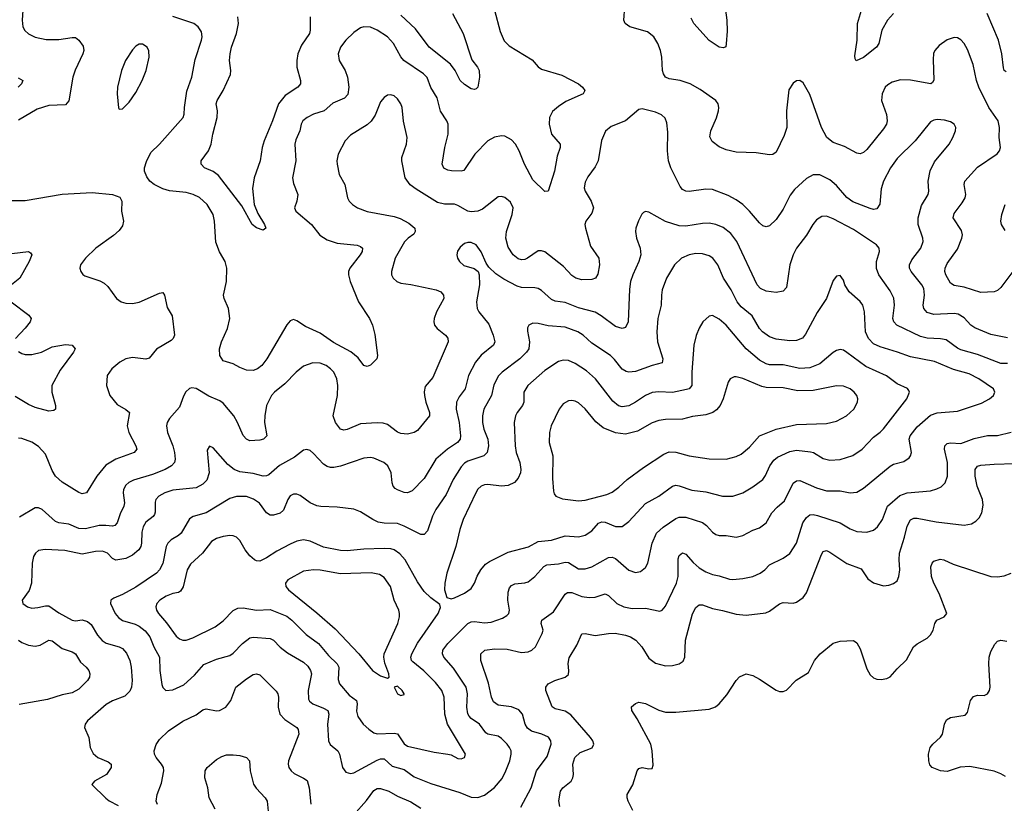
# Model space of a CAD drawing. Header units: inches. Extents: x 501419 to 657765, y 482282 to 547532.
# Tile 12 of 225: x 531637 to 537510, y 503397 to 508073. Entities that reach past the tile are written whole.
import ezdxf

# ---------------------------------------------------------------- set-up
doc = ezdxf.new("R2010")
doc.units = ezdxf.units.IN
doc.header["$MEASUREMENT"] = 0
doc.layers.add('A5530', color=7, linetype='Continuous')

msp = doc.modelspace()

# ---------------------------------------------------------------- linework, layer by layer
at = {"layer": 'A5530', "color": 6}
for points, elevation in [([(537560.2, 506570), (537490, 506474.8), (537470, 506457.2), (537450, 506449.3), (537370, 506445.3), (537270, 506476.9), (537210, 506486.9), (537190, 506500.1), (537160.8, 506550), (537156.1, 506570), (537157.6, 506590), (537170, 506617.6), (537230, 506704.6), (537257.6, 506770), (537260.4, 506790), (537255.5, 506815.5), (537204.2, 506890), (537210, 506915.8), (537259.5, 506980.5), (537275.8, 507010), (537279.7, 507030), (537270, 507090), (537273.7, 507110), (537350, 507192.5), (537467.4, 507272.6), (537480.9, 507290), (537487.2, 507310), (537479.6, 507370), (537481.3, 507430), (537472.9, 507470), (537416.9, 507550), (537358.8, 507670), (537344.3, 507710), (537324.8, 507804.8), (537290, 507894.9), (537270, 507931.4), (537250, 507953.2), (537230, 507964.3), (537210, 507967.1), (537170, 507952.8), (537121.6, 507918.4), (537095.5, 507890), (537088.3, 507871.7), (537084.9, 507835.1), (537088.7, 507711.3), (537081.8, 507698.2), (537070.9, 507690), (536950, 507713), (536890, 507714.5), (536840.3, 507699.7), (536814.9, 507685.1), (536799.6, 507670), (536781.5, 507630), (536778.2, 507590), (536807, 507507), (536811.3, 507470), (536807.3, 507450), (536790, 507420.8), (536690, 507298.3), (536670, 507280.1), (536650, 507273.3), (536630, 507276.8), (536557.2, 507317.2), (536490, 507340.2), (536450.7, 507370.7), (536418.6, 507430), (536350, 507627), (536310, 507696.2), (536290, 507710.8), (536270, 507707.4), (536250, 507693.6), (536225, 507655), (536211.4, 507528.6), (536213.6, 507430), (536197.7, 507382.3), (536150, 507282.1), (536130, 507268.5), (536110, 507266.6), (536030, 507279.2), (535910, 507281.8), (535850, 507295.6), (535810, 507313.6), (535767.1, 507347.1), (535753.2, 507373.2), (535758.6, 507410), (535793.2, 507486.8), (535805.2, 507530), (535807.7, 507550), (535803.7, 507570), (535790, 507589.9), (535696.2, 507656.2), (535637.1, 507690), (535576.8, 507710), (535510, 507720), (535489.2, 507729.2), (535476.5, 507750), (535471.5, 507770), (535467.1, 507850), (535460.2, 507890), (535443.4, 507930), (535418.6, 507970), (535381.4, 508001.4), (535276.2, 508030), (535247.7, 508050), (535240.8, 508070), (535246.5, 508150)], 2100), ([(536850, 508110.6), (536813.7, 508070), (536780.1, 508010), (536761.1, 507930), (536748.5, 507910), (536670, 507848.3), (536627.3, 507827.3), (536619.8, 507839.8), (536617.9, 507857.9), (536632.6, 507950), (536634.9, 508050), (536664.4, 508150)], 2000), ([(531656.4, 508130), (531650.9, 508070), (531656, 508030), (531668.1, 508008.1), (531690, 507988), (531730, 507968.8), (531794.9, 507954.9), (531870, 507954.6), (531950, 507967.4), (531970, 507966.2), (531990, 507950.1), (532015.3, 507915.3), (532019.2, 507890), (532013.5, 507870), (531967.3, 507772.7), (531953.3, 507730), (531930.8, 507589.2), (531910, 507565.8), (531810, 507560.5), (531741.3, 507538.7), (531630, 507474.4)], 2100), ([(534468.2, 508130), (534503.2, 508003.2), (534527.2, 507947.2), (534557, 507917), (534692.8, 507832.8), (534730, 507791.3), (534750, 507777.2), (534870, 507741.7), (534969.6, 507690), (534993.8, 507670), (535008.3, 507650), (534998.5, 507630), (534895.1, 507584.9), (534850, 507555.5), (534815.5, 507524.5), (534796.5, 507490), (534794.6, 507450), (534810, 507390.1), (534861.3, 507330), (534860.4, 507310), (534842.2, 507257.8), (534827, 507170), (534790, 507049.8), (534770, 507048.4), (534697.1, 507117.1), (534647.7, 507210), (534615.7, 507290), (534594, 507330), (534570, 507357), (534530, 507377.6), (534510, 507380.2), (534470, 507373), (534430, 507349.2), (534351.1, 507270), (534286.2, 507173.8), (534270, 507168.2), (534212, 507172), (534190, 507174.9), (534166.5, 507186.5), (534157.4, 507210), (534173.6, 507310), (534192.9, 507390), (534191.7, 507450), (534184, 507470), (534146.6, 507526.6), (534126.7, 507606.7), (534088.6, 507668.6), (534067.2, 507727.2), (534045.4, 507750), (533927.7, 507830), (533910.8, 507850.8), (533866.7, 507930), (533830, 507970.6), (533770, 508009.9), (533730, 508028.5), (533690, 508031.1), (533670, 508024.9), (533630, 507997.3), (533582.6, 507950), (533550.9, 507909.1), (533536.6, 507870), (533542.5, 507830), (533577.8, 507770), (533592.3, 507730), (533600.3, 507670), (533593.6, 507626.4), (533574.6, 507605.4), (533505.1, 507574.9), (533452.2, 507530), (533388.4, 507510), (533350.7, 507490), (533326.5, 507470), (533315.7, 507450), (533308.7, 507410), (533284.7, 507355.3), (533279, 507330), (533283.7, 507230), (533263.2, 507130), (533270, 507094.6), (533295.8, 507030), (533290.9, 506990), (533277, 506950), (533283.2, 506930), (533378.2, 506850), (533427.6, 506787.6), (533470, 506758.9), (533530, 506739.4), (533650, 506726.9), (533670, 506720.4), (533682, 506710), (533679.5, 506690), (533668.6, 506670), (533606.3, 506590), (533598.8, 506570), (533597.9, 506550), (533608.7, 506510), (533657.5, 506390), (533723.7, 506290), (533740.7, 506250), (533754.6, 506194.6), (533771, 506070), (533768.1, 506050), (533730, 506012.5), (533710, 506004.2), (533690, 506009.4), (533655, 506055), (533612.1, 506092.1), (533507.8, 506147.8), (533430, 506203.4), (533341.7, 506241.7), (533290, 506275.9), (533270, 506283.2), (533250, 506276.7), (533230, 506252.6), (533110.9, 506050), (533080.6, 506010), (533055, 505990), (533030, 505980), (532990, 505981.7), (532950, 505997.1), (532910, 506019.4), (532850, 506037.2), (532831.4, 506070), (532828.8, 506110), (532839.8, 506150), (532876.2, 506230), (532890.2, 506290), (532883.2, 506350), (532855.7, 506410), (532851.6, 506430), (532871.4, 506510), (532871.8, 506590), (532861.7, 506630), (532827.9, 506687.9), (532806, 506746), (532799.4, 506870), (532791.5, 506910), (532754.8, 506970), (532710, 507012.3), (532671.4, 507030), (532630, 507041.9), (532530, 507051.5), (532490, 507063.1), (532438.1, 507090), (532413.7, 507110), (532394.8, 507134.8), (532381.8, 507170), (532382.3, 507190), (532392.6, 507227.4), (532419.2, 507280.8), (532470, 507330.8), (532612, 507490), (532618.9, 507510), (532619.4, 507550), (532633.6, 507646.4), (532663.5, 507730), (532684.4, 507835.6), (532720.4, 507950), (532724.3, 507970), (532720.8, 508000.8), (532701.2, 508030), (532675.1, 508050), (532550, 508092.3)], 2100), ([(533368.6, 508090), (533369.4, 508010), (533364.9, 507990), (533318.3, 507921.7), (533296.9, 507870), (533289.3, 507830), (533290.3, 507790.3), (533311.7, 507710), (533311.8, 507690), (533296.6, 507670), (533219.4, 507620.6), (533179.9, 507570), (533144.9, 507470), (533094.3, 507350), (533083.1, 507310), (533071.7, 507230), (533035.2, 507130), (533025.9, 507065.8), (533034.8, 506970), (533056.6, 506916.6), (533098, 506850), (533104.9, 506830), (533090, 506816.5), (533050, 506831.1), (533023.1, 506850), (532962.3, 506962.3), (532823.7, 507143.7), (532790, 507167.7), (532739, 507190), (532718.5, 507210), (532719.6, 507230), (532763, 507290), (532778.8, 507330), (532789.3, 507390), (532815.5, 507490), (532816.8, 507530), (532809.7, 507570), (532814.2, 507590), (532850, 507650), (532894.4, 507745.6), (532896.6, 507770), (532888.2, 507830), (532891.4, 507870), (532900.2, 507910), (532930.9, 507990), (532943, 508050), (532937.9, 508090)], 2000), ([(534218.3, 508110), (534282.5, 507990), (534333.7, 507833.7), (534367.9, 507790), (534377.5, 507770), (534380.5, 507730), (534369.2, 507670), (534359.4, 507660.6), (534350, 507656.3), (534330, 507661.3), (534290, 507685.6), (534264.3, 507710), (534235.3, 507770), (534207.2, 507807.2), (534079.8, 507910), (533998.1, 508018.1), (533910, 508100.8)], 2000), ([(535844, 508144), (535854.7, 508070), (535856.3, 508003.7), (535850, 507928), (535848.1, 507911.9), (535835.1, 507904.9), (535810, 507909.9), (535750, 507949.4), (535658.6, 508050), (535641.6, 508081.6)], 2000), ([(537521.3, 507761.3), (537510, 507769.9), (537505.5, 507785.5), (537494.8, 507870), (537475.6, 507950), (537408.6, 508110)], 2000), ([(531626.9, 507726.9), (531654.6, 507710), (531647, 507690), (531628.2, 507670)], 2000), ([(537530, 506174.6), (537430, 506193.6), (537334.4, 506234.4), (537310, 506250.7), (537270, 506294.2), (537235.4, 506315.4), (537210, 506320), (537090, 506313.2), (537050, 506326.7), (537030, 506348.8), (537025.3, 506370), (537033.2, 506430), (537029.4, 506470), (537018.3, 506490), (536953.8, 506570), (536945.4, 506590), (536944.7, 506610), (536959.1, 506640.9), (537011.3, 506710), (537026.7, 506750), (537024.7, 506770), (536996.8, 506850), (536996.9, 506890), (537015.2, 506964.8), (537056.7, 507030), (537060, 507050), (537056.7, 507110), (537068, 507172), (537094.5, 507225.5), (537180.1, 507330), (537202.6, 507370), (537218, 507410), (537219.9, 507430), (537211.6, 507450), (537190, 507463.5), (537153, 507473), (537110, 507476.6), (537090, 507473.4), (537070, 507462.8), (536977.8, 507350), (536870, 507244.8), (536831.6, 507190), (536789.3, 507110), (536775.4, 507064.6), (536767.4, 506972.6), (536750, 506944.2), (536730, 506940.7), (536710, 506945.7), (536607.1, 506987.1), (536570, 507012.7), (536510, 507084.4), (536470, 507117.6), (536410, 507146.6), (536370, 507146.4), (536330, 507124.4), (536259.3, 507060.7), (536233.4, 507026.6), (536190, 506943.1), (536150, 506879.8), (536110, 506842.6), (536090, 506836.5), (536070, 506843.5), (536050, 506860.3), (535990.9, 506930.9), (535950, 506969.7), (535910, 506999), (535863.8, 507023.8), (535770, 507059.7), (535730, 507061.7), (535630, 507048.3), (535610, 507049.4), (535590, 507059.2), (535577, 507077), (535520.4, 507190), (535506.9, 507230), (535501.5, 507290), (535502.2, 507402.2), (535496.6, 507456.6), (535486.3, 507486.3), (535466.1, 507506.1), (535430, 507521.9), (535350, 507540.1), (535330, 507536.5), (535250, 507470.2), (535164.5, 507435.5), (535131.5, 507408.5), (535107.9, 507352.1), (535087.8, 507230), (535070, 507194.4), (535025.6, 507134.4), (535010, 507104.2), (535004.5, 507070), (535009.4, 507050), (535044.8, 506990), (535059.6, 506950), (535050, 506918.9), (535013.8, 506870), (535008.6, 506850), (535011, 506830), (535041.7, 506721.7), (535091.1, 506650), (535094.8, 506610), (535084.6, 506555.4), (535071.3, 506530), (535050, 506522.6), (534990, 506520.9), (534955, 506530), (534930, 506546.6), (534880, 506600), (534770, 506687.2), (534750, 506694), (534730, 506692.9), (534665.8, 506650), (534650, 506642.4), (534630, 506640.3), (534610, 506646.7), (534580.7, 506670), (534550, 506715.2), (534536.8, 506770), (534540.8, 506810), (534573.6, 506910), (534579.4, 506950), (534564.3, 506984.3), (534530, 507012.2), (534510, 507018.5), (534490, 507015.8), (534397.2, 506942.8), (534370, 506930.5), (534330, 506925.6), (534310, 506930.3), (534250, 506964.9), (534230, 506971.6), (534170, 506972.4), (534130, 506982.1), (534000.8, 507060.8), (533966.7, 507086.7), (533936.4, 507130), (533916.5, 507230), (533916.6, 507250), (533944.1, 507330), (533948.1, 507370), (533926.9, 507466.9), (533917.9, 507550), (533910, 507571.1), (533890, 507601), (533870, 507618.7), (533850, 507625.5), (533830, 507622.3), (533810, 507609.3), (533790, 507583.4), (533757.2, 507502.8), (533733.2, 507466.8), (533710, 507446.3), (533610, 507384.1), (533577.5, 507350), (533537, 507270), (533528.6, 507230), (533529.6, 507210), (533542.8, 507150), (533575.6, 507090), (533592.1, 507010), (533603, 506990), (533621.5, 506970), (533651.5, 506950), (533710, 506927.9), (533870, 506897.8), (533906.9, 506886.9), (533958.2, 506858.2), (533994.7, 506830), (533996.8, 506810), (533986.9, 506793.1), (533954.5, 506770), (533933, 506747), (533877.4, 506650), (533853.8, 506570), (533855.5, 506550), (533865, 506530), (533886.5, 506510), (533910, 506499.9), (533970, 506492.2), (534121.9, 506461.9), (534148.9, 506448.9), (534164.8, 506430), (534166.5, 506410), (534122.5, 506330), (534108.5, 506290), (534106.7, 506270), (534111.3, 506250), (534126.3, 506230), (534176.9, 506190), (534190, 506173.3), (534191.7, 506150), (534102, 505938), (534056.4, 505883.6), (534050, 505853.3), (534050.7, 505830), (534059.7, 505790), (534081.7, 505730), (534081.4, 505710), (534010, 505621.1), (533990, 505609.4), (533950, 505599.7), (533910, 505603.3), (533890, 505611.7), (533830, 505656.7), (533804.5, 505664.5), (533770, 505667.1), (533670, 505662), (533590, 505628.3), (533570, 505624.6), (533550, 505629.9), (533520.4, 505670), (533507.4, 505710), (533531.6, 505830), (533534, 505890), (533527.7, 505930), (533510, 505969.5), (533490.8, 505990), (533464.2, 506010), (533430, 506023.7), (533384.7, 506024.7), (533330, 506005), (533286.2, 505970), (533218.9, 505901), (533156.2, 505850), (533138.3, 505830), (533110, 505771.6), (533098.3, 505710), (533097.8, 505670), (533110.5, 505589.5), (533091.5, 505570), (533070, 505564.6), (533010, 505560.9), (532990, 505569.3), (532970, 505591.2), (532935.9, 505670), (532913.2, 505710), (532850, 505785.8), (532830, 505799.6), (532765.7, 505825.7), (532690, 505871.4), (532664.3, 505875.7), (532650, 505871.6), (532628.1, 505851.9), (532613.6, 505826.4), (532590, 505761.6), (532530, 505694.1), (532517.2, 505670), (532513.3, 505650), (532518.7, 505610), (532550.6, 505530.6), (532560.8, 505490), (532564.5, 505450), (532559.4, 505430), (532541.4, 505410), (532504.6, 505390), (532430, 505358.8), (532315, 505325), (532288.4, 505311.6), (532270, 505295.4), (532255.6, 505270), (532253.1, 505250), (532261.4, 505190), (532258.1, 505170), (532235.8, 505124.2), (532217.7, 505070), (532204.5, 505055.6), (532190, 505050.2), (532150, 505055.2), (532110, 505053.9), (532030, 505034.1), (531990, 505036), (531930, 505062.5), (531870, 505071.7), (531850, 505079.3), (531770, 505150.2), (531750, 505159.3), (531730, 505160.3), (531636.4, 505103.6)], 2200), ([(531570, 506993.6), (531670, 506993.6), (531890, 507032), (532070, 507042.3), (532190, 507030.4), (532234.6, 507014.6), (532245.9, 506990), (532244.6, 506930), (532257, 506870), (532250, 506842.1), (532230, 506815.2), (532195.6, 506784.4), (532091.7, 506710), (532029.7, 506650), (531999.9, 506610), (531995.3, 506590), (532000.6, 506570), (532013.1, 506553.1), (532025.5, 506545.5), (532115.1, 506515.1), (532141.5, 506501.5), (532161.7, 506481.7), (532214.9, 506410), (532242.1, 506390), (532270, 506380.6), (532310, 506379.7), (532350, 506387.9), (532470, 506440.4), (532490, 506445.1), (532500.8, 506430), (532515.9, 506355.9), (532545.5, 506305.5), (532561.2, 506190), (532552.8, 506170), (532540.7, 506159.3), (532453.4, 506106.6), (532410, 506052.7), (532390, 506047.8), (532310, 506057.7), (532270, 506049.8), (532235.1, 506030), (532185.7, 505990), (532159.5, 505950), (532154.2, 505890), (532174.4, 505830), (532217.8, 505777.8), (532270, 505747.9), (532291.5, 505730), (532277.9, 505650), (532287, 505610), (532329.8, 505530), (532335, 505510), (532320.5, 505490), (532210, 505450.1), (532150, 505414.4), (532097, 505350), (532035.2, 505250), (532010, 505244), (531990, 505251.4), (531890, 505312.5), (531850, 505348.9), (531830, 505383.2), (531790, 505480.6), (531750, 505526.4), (531710, 505551.2), (531650, 505574.6), (531630, 505576.5)], 2100), ([(537530, 506020.6), (537490, 506020.7), (537350, 506074.6), (537250, 506102.1), (537230, 506112.3), (537162.5, 506162.5), (537130, 506168.9), (537050, 506172.7), (537010, 506182.3), (536869.6, 506250), (536850.2, 506270), (536844.5, 506290), (536854.6, 506370), (536851.7, 506411.7), (536830, 506456), (536762.1, 506550), (536747.8, 506587.8), (536748.3, 506630), (536765.6, 506690), (536764.2, 506710), (536747.9, 506730), (536610, 506821.3), (536490, 506884.9), (536450, 506900.7), (536421.5, 506898.5), (536390, 506878.7), (536368.3, 506851.7), (536330, 506786.5), (536270.8, 506710), (536250, 506670), (536231.4, 506610), (536210, 506474.6), (536190, 506453), (536150, 506445.7), (536090, 506454), (536055.7, 506470), (536035.1, 506490), (535915.2, 506750), (535877.9, 506797.9), (535832.4, 506832.4), (535790, 506850.7), (535750, 506858.4), (535710, 506857.6), (535610, 506841.1), (535570, 506842.1), (535488.1, 506868.1), (535390, 506924.5), (535370, 506929.1), (535357.5, 506922.5), (535347.7, 506912.3), (535327.8, 506872.2), (535312.9, 506830), (535310.7, 506810), (535317, 506770), (535337.7, 506710), (535341, 506670), (535330.3, 506630), (535293.5, 506550), (535280.6, 506510), (535275, 506465), (535266.8, 506270), (535250, 506236.5), (535230, 506231.3), (535190, 506241.5), (535106.2, 506306.2), (535070, 506326.9), (534970, 506353.4), (534890, 506384.8), (534830, 506393.1), (534810, 506403.8), (534750, 506456.3), (534730, 506468.6), (534710, 506473.9), (534630, 506474.8), (534603.6, 506483.5), (534524.2, 506524.2), (534476, 506556), (534435.6, 506595.6), (534419.9, 506619.9), (534390, 506688.3), (534359.7, 506730), (534330, 506744.1), (534310, 506744.1), (534290, 506737.7), (534263.4, 506716.6), (534247.9, 506692.1), (534244.1, 506670), (534248, 506650), (534261, 506630), (534287, 506607), (534348.1, 506588.1), (534371.2, 506570), (534378.2, 506550), (534379.7, 506490), (534362.4, 506390), (534364.8, 506350), (534375.2, 506330), (534435.9, 506255.9), (534461.9, 506190), (534470.5, 506150), (534462.6, 506130), (534390, 506072.2), (534355.5, 506030), (534313.3, 505950), (534294.9, 505870), (534257.7, 505822.3), (534241.5, 505790), (534240.7, 505750), (534257.9, 505670), (534266.8, 505590), (534264.4, 505570), (534249, 505550), (534189.1, 505510), (534119.8, 505450), (534050, 505335.8), (533977.8, 505262.2), (533950, 505250.7), (533930, 505252.1), (533890, 505266.7), (533876.4, 505276.4), (533865.4, 505290), (533858.9, 505310), (533852.6, 505370), (533832.1, 505410), (533808.4, 505430), (533750, 505456.8), (533730, 505460.2), (533690, 505455.8), (533550, 505409.3), (533510, 505401), (533490, 505401.8), (533470, 505407.1), (533450, 505419.9), (533390, 505484.5), (533370, 505501.6), (533350, 505508.9), (533330, 505503.7), (533276.7, 505463.3), (533187.5, 505412.5), (533122.3, 505357.7), (533110, 505350.7), (533090, 505349.6), (533030, 505365.8), (532950, 505376), (532915.7, 505390), (532879, 505419), (532790, 505518.1), (532770, 505527.4), (532755.8, 505504.2), (532767.6, 505370), (532753.8, 505326.2), (532730, 505300.9), (532690, 505280), (532550, 505265.6), (532502.7, 505250), (532466.3, 505230), (532449.3, 505210), (532445, 505195), (532445.1, 505134.9), (532440.2, 505119.8), (532432.3, 505107.7), (532390, 505074.5), (532372.4, 505047.6), (532364.9, 505015.2), (532363.5, 504950), (532358.6, 504930), (532347.3, 504910), (532310, 504878.1), (532270, 504858.8), (532210, 504848), (532190, 504857.1), (532159.7, 504890), (532130, 504901.7), (532090, 504899.4), (532010, 504884), (531906.5, 504906.5), (531788.8, 504911.2), (531750, 504904.8), (531730.4, 504889.6), (531719.6, 504870), (531710.8, 504830), (531708.2, 504710), (531692.4, 504667.6), (531652.2, 504610), (531655.7, 504590), (531682.6, 504570), (531710, 504562.5), (531745, 504565), (531790, 504575.9), (531810, 504574.7), (531870, 504532.9), (531950, 504489.7), (531970, 504486.6), (532010, 504491), (532042.2, 504482.2), (532063.3, 504463.3), (532101, 504401), (532127.9, 504367.9), (532152.1, 504352.1), (532230, 504331.8), (532250, 504320.3), (532273.4, 504293.4), (532293.6, 504250), (532302.1, 504210), (532307.6, 504130), (532303.3, 504090), (532293.4, 504066.6), (532263.5, 504036.5), (532190, 504008.2), (532152.9, 503987.1), (532041.1, 503890), (532027, 503870), (532022.7, 503850), (532049, 503790), (532057.8, 503730), (532074.7, 503694.8), (532103.8, 503670), (532164.3, 503644.3), (532181.6, 503630), (532182.8, 503610), (532154.7, 503570), (532082.7, 503530), (532067.9, 503510), (532150, 503427), (532171, 503411), (532223.8, 503383.8)], 2300), ([(537515.9, 506815.9), (537492.8, 506850), (537489.5, 506870), (537495.3, 506910), (537515.1, 506970)], 2000), ([(531590, 506676.9), (531690, 506690.1), (531702.3, 506682.3), (531708.4, 506670), (531693, 506630), (531638.1, 506530), (531587.1, 506490)], 2000), ([(531585, 506390), (531692, 506310), (531704.6, 506290), (531698.5, 506270), (531670, 506233.1), (531611.2, 506170)], 2000), ([(531630, 506092.2), (531650, 506080.2), (531670, 506075.1), (531710, 506075.2), (531767.7, 506090), (531830, 506121.6), (531910, 506134.4), (531950, 506130.1), (531967.1, 506110), (531958.8, 506090), (531879.2, 505980.8), (531828.4, 505890), (531828.8, 505850), (531850.1, 505769.9), (531850.1, 505749.9), (531839.7, 505740.3), (531810, 505737.6), (531730, 505758.3), (531690, 505776.1), (531610, 505825.2)], 2000), ([(534625.3, 503374.7), (534688.1, 503490), (534720.2, 503590), (534783.7, 503676.3), (534806.2, 503750), (534804.8, 503770), (534791, 503791), (534751.4, 503810), (534690, 503827.1), (534665.9, 503845.9), (534652, 503870), (534635.8, 503930), (534614.6, 503954.6), (534570, 503973.4), (534490, 503982.2), (534462.4, 504002.4), (534450.5, 504030), (534434.1, 504114.1), (534387.3, 504250), (534387.1, 504290), (534411.4, 504310), (534470, 504319.7), (534544, 504316), (534630, 504296.6), (534670, 504300.3), (534692.2, 504310), (534713.5, 504330), (534753.2, 504410), (534759.2, 504430), (534747.6, 504470), (534752.2, 504490), (534820.9, 504539.1), (534890, 504644.6), (534904, 504656), (534930, 504654.7), (534990, 504630.9), (535034.4, 504625.6), (535070, 504626.4), (535130, 504646.6), (535150, 504638.1), (535198.1, 504590), (535241, 504570), (535290, 504559.2), (535370, 504561.7), (535456, 504544), (535470, 504548.7), (535490, 504573.8), (535555.3, 504710), (535565.1, 504750), (535564.5, 504855.5), (535570, 504876.1), (535590, 504892.1), (535610, 504883.8), (535653.5, 504833.5), (535690, 504803.2), (535730, 504778.9), (535770, 504762.1), (535810, 504755.2), (535870, 504735.2), (535890, 504733.6), (535950, 504738.7), (536010, 504750.8), (536054.3, 504770), (536081.3, 504790), (536110, 504819.7), (536190, 504859.1), (536230, 504888), (536270, 504950.1), (536309, 505070), (536330, 505103.3), (536350, 505118.3), (536370, 505120.2), (536395.4, 505115.4), (536530, 505070.2), (536590, 505035), (536630, 505018.4), (536690, 505014.4), (536730, 505026.9), (536754, 505046), (536782.9, 505090), (536812.6, 505170), (536886.3, 505233.7), (536930, 505249.3), (537070, 505261.2), (537107.3, 505272.7), (537133.5, 505286.5), (537157.3, 505310), (537170.9, 505350), (537172, 505430), (537152.7, 505510), (537154.7, 505530), (537170, 505544.1), (537190, 505547.7), (537250, 505544.5), (537330, 505574.5), (537410, 505591), (537470, 505592.7), (537550, 505611.4)], 2300), ([(534858.5, 503378.5), (534852.9, 503412.9), (534862.7, 503470), (534877.2, 503490), (534927.3, 503530), (534936.9, 503550), (534940.3, 503570), (534937.2, 503630), (534947.8, 503670), (534979.7, 503700.3), (535050.8, 503729.2), (535061.5, 503750), (535055.7, 503770), (535042.4, 503790), (534924.6, 503924.6), (534890, 503946.6), (534830, 503961.1), (534813.3, 503973.3), (534775.6, 504070), (534774.5, 504090), (534790, 504110.1), (534829.8, 504130), (534890, 504150), (534910, 504166), (534913.1, 504186.9), (534908.2, 504231.8), (534914.1, 504265.9), (534959.8, 504340.2), (534990, 504407.9), (535010, 504411.4), (535070, 504398.5), (535150, 504410.9), (535187.9, 504412.1), (535250, 504400.8), (535280.4, 504390), (535312.8, 504370), (535347.3, 504330), (535390, 504262.6), (535430, 504233.4), (535490, 504218), (535530, 504220.2), (535570.2, 504229.8), (535594.3, 504245.7), (535604.7, 504270), (535608.7, 504370), (535650, 504528.3), (535670, 504566.2), (535690, 504581.4), (535710, 504581.9), (535770, 504560.1), (535830, 504548.4), (535910, 504525.2), (535970, 504520.6), (536087.1, 504532.9), (536110, 504543.6), (536170, 504586.9), (536190, 504594.7), (536250, 504592.3), (536270, 504597.9), (536310, 504625.5), (536330, 504653.1), (536418.8, 504881.2), (536430, 504899.7), (536450, 504905.3), (536470, 504896.6), (536570, 504829.1), (536655.6, 504795.6), (536696.6, 504736.6), (536730, 504712), (536790, 504695), (536821, 504699), (536850, 504708.7), (536870, 504725.3), (536881.7, 504750), (536887.4, 504790), (536881.9, 504850), (536884.6, 504890), (536915.1, 504984.9), (536930, 505051.1), (536950.8, 505089.2), (536970, 505098), (536990, 505098.3), (537104.1, 505075.9), (537270, 505056.1), (537315.2, 505064.8), (537340.1, 505079.9), (537359.7, 505100.3), (537376.1, 505130), (537383.7, 505176.3), (537379.4, 505210), (537348.5, 505290), (537335.3, 505350), (537335.5, 505390), (537350.9, 505409.1), (537370, 505414.8), (537450, 505421.4), (537570, 505425.1)], 2200), ([(535294.7, 503354.7), (535266.4, 503410), (535259.6, 503430), (535261.2, 503450), (535293.5, 503506.5), (535320.7, 503590), (535330, 503604.7), (535349.3, 503610.7), (535390, 503602.3), (535410, 503604.7), (535416.2, 503623.8), (535409.6, 503710), (535400.7, 503750), (535320.5, 503900.5), (535288.3, 503950), (535287.1, 503972.9), (535310, 503992.2), (535330, 504000.5), (535370, 503992.6), (535450, 503953.2), (535490, 503941.8), (535550, 503940.1), (535750, 503958.6), (535786.4, 503973.6), (535810, 503990.8), (535855.3, 504044.7), (535910, 504130.9), (535930, 504151.9), (535970, 504169.3), (536010, 504159.4), (536050, 504138.8), (536150, 504072.3), (536170, 504065), (536190, 504064.3), (536210, 504071.9), (536268.3, 504131.7), (536341.6, 504178.4), (536377.1, 504250), (536412.5, 504290), (536490, 504352.9), (536530, 504363.8), (536610, 504369.2), (536630, 504355.5), (536650, 504318.5), (536690, 504200.2), (536710, 504164.2), (536730, 504146.6), (536750, 504138.2), (536775.9, 504135.9), (536810, 504141.3), (536830, 504152.1), (536870, 504199.4), (536926.6, 504253.4), (536968.5, 504331.5), (536990.4, 504349.6), (537050, 504383.4), (537070, 504402.6), (537085.3, 504430), (537095.8, 504470), (537106.8, 504490), (537151.8, 504510), (537167.7, 504530), (537122.3, 504650), (537090, 504710), (537075.1, 504750), (537072.4, 504807.6), (537080.4, 504830), (537090, 504841.6), (537126.7, 504853.3), (537150, 504849.4), (537204.8, 504824.8), (537430, 504750.4), (537470, 504749.4), (537510, 504754.6), (537550.5, 504769.5)], 2100), ([(531630, 504370.3), (531650, 504357.5), (531690, 504341.1), (531730, 504333.9), (531759.7, 504340.3), (531810, 504370.8), (531830, 504366.2), (531890, 504320.9), (531950, 504301.3), (531970.1, 504290), (531999.4, 504239.4), (532033.2, 504210), (532048.9, 504190), (532055.2, 504170), (532053.2, 504150), (532042.2, 504130), (531990, 504077.7), (531950, 504056.2), (531890, 504043.6), (531802.7, 504017.3), (531633.3, 503986.7)], 2200), ([(537517.7, 503557.7), (537490, 503573.9), (537450, 503589.1), (537303.4, 503616.6), (537246.6, 503613.4), (537170, 503586.6), (537130, 503590.4), (537078.7, 503610), (537066, 503626), (537059.9, 503650), (537058.6, 503690), (537068.5, 503730), (537082.7, 503750), (537128.9, 503791.1), (537142.3, 503810), (537153.7, 503870), (537165.1, 503894.9), (537190, 503910.1), (537276, 503924), (537290, 503938.4), (537309.3, 504010), (537326.4, 504033.6), (537350, 504041.6), (537390, 504040.1), (537410.7, 504050), (537420.9, 504070), (537424.7, 504090), (537417.2, 504230), (537420.2, 504270), (537430, 504303.8), (537452.7, 504347.3), (537470, 504363.7), (537490, 504370.1), (537525.6, 504365.6)], 2000), ([(532458.5, 503390), (532451.8, 503410), (532457.1, 503450), (532482, 503518), (532497.5, 503590), (532494.4, 503610), (532483.7, 503630), (532451.8, 503670), (532441.8, 503690), (532439.7, 503710), (532451.5, 503748.5), (532470, 503778), (532524.6, 503830), (532610, 503886.5), (532690, 503924.2), (532730, 503954.5), (532750, 503960.5), (532810, 503949.6), (532828.6, 503951.4), (532866.6, 503970), (532896.3, 504010), (532926.3, 504090), (532990, 504140.2), (533030, 504165), (533050, 504169.8), (533070, 504163.7), (533167.3, 504067.3), (533177.4, 504050), (533181.4, 504030), (533178.3, 503970), (533189, 503930), (533218, 503898), (533290.2, 503850.2), (533297.9, 503837.9), (533301.9, 503810), (533240.7, 503650), (533238.7, 503630), (533243.2, 503610), (533257.1, 503590), (533274.8, 503574.8), (533330, 503548.1), (533352.4, 503532.4), (533364.5, 503490), (533372.6, 503392.6)], 2300), ([(532802.7, 503362.7), (532766.1, 503430), (532759.9, 503490), (532741, 503550), (532743.2, 503590), (532755.3, 503610), (532810, 503658.3), (532842.6, 503677.4), (532870, 503685.8), (532910, 503687.4), (532950, 503682.2), (532990, 503670.7), (533007.9, 503650), (533011.1, 503590), (533032.2, 503512.2), (533048.1, 503488.1), (533101.3, 503430), (533112.7, 503410), (533125.1, 503290)], 2200), ([(533550, 503238.4), (533705.7, 503414.3), (533750, 503473.5), (533770, 503485.4), (533790, 503485.7), (533838.2, 503470), (533890, 503439.5), (533970, 503405.6), (534030, 503369.1)], 2300)]:
    msp.add_lwpolyline(points, dxfattribs=dict(at, elevation=elevation))
for points, elevation in [([(532370, 507927.2), (532350, 507926.5), (532330, 507914.7), (532310, 507893.3), (532268, 507830), (532243.3, 507770), (532220.1, 507670), (532218.1, 507630), (532226.8, 507546.8), (532230, 507539.1), (532250, 507540.3), (532290, 507580.2), (532330, 507638), (532368, 507710), (532391.4, 507770), (532408.9, 507848.9), (532407.1, 507887.1), (532396.3, 507910)], 2200), ([(535670, 506677), (535630.2, 506670), (535584.2, 506650), (535543.3, 506610), (535494.7, 506530), (535470, 506460.3), (535464.4, 506430), (535463.3, 506370), (535443.8, 506290), (535436.8, 506210), (535442.2, 506150), (535473.4, 506050), (535470, 506025.9), (535410, 506009.8), (535310, 505973.7), (535270, 505969.5), (535253.5, 505973.5), (535230, 505988.3), (535185.8, 506045.8), (535160.1, 506070), (535050, 506142.7), (534998.6, 506190), (534965.7, 506210), (534890, 506237.6), (534790, 506246), (534730, 506261.1), (534697.8, 506262.2), (534674.5, 506250), (534666.4, 506233.6), (534665.1, 506214.9), (534677.4, 506150), (534673.1, 506110), (534660.7, 506090), (534619.7, 506050), (534514, 505970), (534492.2, 505947.8), (534464.8, 505895.2), (534451.4, 505830), (534406.1, 505750), (534397, 505710), (534396.7, 505670), (534404.9, 505630), (534429.7, 505569.7), (534432.5, 505530), (534425.4, 505490), (534404.5, 505470), (534310, 505439.4), (534290, 505426), (534270, 505404.7), (534221.6, 505330), (534179.9, 505240.1), (534118.8, 505150), (534099.7, 505110), (534070, 505023.2), (534050, 505001.6), (534030, 505000.8), (533930, 505051.6), (533890, 505066.6), (533810, 505067.8), (533775.3, 505075.3), (533743.9, 505090), (533670, 505136.4), (533630, 505152.1), (533530, 505164.9), (533432.6, 505167.4), (533410, 505171.7), (533370, 505190.8), (533310, 505233.9), (533290, 505241.2), (533270, 505241.5), (533250, 505231.8), (533235.5, 505210), (533210, 505145.6), (533190, 505128.6), (533150, 505116.8), (533130, 505116.9), (533110, 505129.9), (533067.2, 505187.2), (533031.9, 505211.9), (532990, 505227.2), (532930, 505228.7), (532890, 505215.2), (532750, 505130), (532671.6, 505108.4), (532650, 505093.9), (532600.2, 505010), (532584.3, 504995.7), (532539.8, 504970), (532520.8, 504950), (532511.4, 504928.6), (532490, 504827.9), (532470.9, 504790), (532453.5, 504770), (532330, 504687.5), (532250, 504642.7), (532198, 504622), (532179.6, 504610), (532177.8, 504590), (532207.2, 504530), (532225.3, 504505.3), (532250, 504488.5), (532325.3, 504465.3), (532350, 504453.5), (532385.5, 504425.5), (532413.6, 504390), (532436.9, 504330), (532470.4, 504270), (532472.3, 504190), (532485.6, 504105.6), (532490, 504088.9), (532509.4, 504069.4), (532550, 504073.6), (532615.5, 504104.5), (532678.9, 504161.1), (532734.8, 504225.2), (532810, 504256.5), (532890, 504279.7), (532910, 504293.6), (532965.9, 504350), (533010, 504384.1), (533030, 504388.4), (533130, 504381.3), (533150.6, 504370.6), (533190, 504327.9), (533234.1, 504294.1), (533330, 504239.1), (533355.1, 504215.1), (533372.3, 504190), (533377, 504170), (533357, 504070), (533358.8, 504018.8), (533365.7, 504005.7), (533385.8, 503990), (533450, 503964.5), (533473.9, 503950), (533480.5, 503930), (533472.4, 503870), (533479.1, 503770), (533488.6, 503748.6), (533535.3, 503710), (533544.6, 503690), (533562.6, 503610), (533583.1, 503583.1), (533610, 503575.2), (533630, 503578.8), (533770, 503654), (533790, 503663.1), (533810, 503661.8), (533858.8, 503618.8), (533930, 503599.9), (533990, 503556.1), (534090, 503515.3), (534261.3, 503461.3), (534330, 503433.2), (534370, 503431.5), (534410, 503446.6), (534470, 503491.6), (534514.3, 503545.7), (534536.9, 503590), (534559.7, 503650), (534569.3, 503690), (534567.5, 503710), (534559.4, 503730), (534544.3, 503750), (534510, 503783.4), (534490, 503797.2), (534430, 503810.6), (534418.2, 503818.2), (534378.6, 503870), (534330, 503903.6), (534317.4, 503917.4), (534310.4, 503930.4), (534303.9, 503970), (534308.1, 504050), (534300, 504090), (534224.4, 504204.4), (534167.5, 504270), (534159.4, 504290), (534161.8, 504310), (534190, 504350.2), (534310, 504470.8), (534330, 504479.6), (534350, 504481.4), (534410, 504474.6), (534450, 504477.9), (534517.5, 504502.5), (534543.1, 504516.9), (534553.7, 504530), (534558.9, 504550), (534548.8, 504610), (534550, 504656.1), (534558, 504682), (534570, 504696.7), (534590, 504707.3), (534650, 504711.9), (534670, 504718.8), (534710, 504749.8), (534764, 504810), (534780.8, 504819.2), (534850, 504826.7), (534890, 504836.3), (534910, 504834.9), (534970, 504797.2), (535010, 504796.4), (535050, 504808.4), (535150, 504863.4), (535170, 504865.7), (535190, 504857.2), (535270, 504787.8), (535310, 504774.8), (535339.7, 504780.3), (535370, 504804.2), (535383.5, 504830), (535409, 504950), (535436.2, 505010), (535474.5, 505045.5), (535550, 505096.7), (535570, 505105.5), (535610, 505103.8), (535710, 505071.9), (535733.9, 505053.9), (535770, 505014.6), (535790, 505000.8), (535810, 504994.4), (535850, 504994.4), (535910, 504986.1), (535950, 504994.9), (536010, 505026.3), (536050, 505041.2), (536090, 505070), (536123.7, 505130), (536154.8, 505165.2), (536198, 505202), (536250, 505306.8), (536270, 505322.1), (536290, 505323.8), (536390, 505278.7), (536450, 505262.4), (536530, 505261.5), (536590, 505249.2), (536630, 505253.7), (536670, 505277.3), (536830, 505408.6), (536850, 505419.9), (536910, 505436.7), (536941.6, 505458.4), (536950.8, 505470), (536956.6, 505490), (536943.3, 505570), (536948.6, 505590), (536990, 505644.3), (537070, 505713.4), (537110, 505727.9), (537230, 505736.1), (537374.2, 505785.8), (537420.7, 505810), (537445.6, 505830), (537454.4, 505850), (537446.3, 505870), (537357.9, 505930), (537299.7, 505959.7), (537206.2, 505986.2), (537092.7, 506032.7), (536950, 506060.9), (536872.2, 506090), (536770, 506120), (536730, 506139.6), (536699.8, 506170), (536681.9, 506210), (536676.6, 506330), (536665.7, 506370), (536650, 506391.6), (536584.7, 506450), (536559.1, 506490), (536550, 506518), (536530, 506546.8), (536510, 506542.5), (536490, 506517.1), (536450.3, 506410), (536393.7, 506326.3), (536324.2, 506195.8), (536306.8, 506173.2), (536270, 506157.9), (536230, 506156.8), (536150, 506166.4), (536110, 506180), (536066.8, 506210), (536049.8, 506230), (536006.8, 506306.8), (535940.6, 506360.6), (535915.8, 506390), (535880.2, 506460.2), (535835.9, 506530), (535800.4, 506610), (535770.8, 506650.8), (535750, 506664.8), (535710, 506676.2)], 2400), ([(535770, 506307.6), (535750, 506304.9), (535712.3, 506270), (535690, 506233.2), (535671.8, 506188.2), (535658.2, 506130), (535645.4, 505970), (535645.2, 505890), (535630, 505870.6), (535614.5, 505865.5), (535531.3, 505848.7), (535450, 505852.6), (535410, 505848.1), (535370, 505830.6), (535310, 505789.8), (535270, 505769.2), (535230, 505763.8), (535209.6, 505769.6), (535175.8, 505795.8), (535071.9, 505930), (535016.9, 505976.9), (534950, 506021.3), (534910, 506040), (534878.2, 506041.8), (534850, 506032.5), (534770, 505979.3), (534667.8, 505890), (534644.7, 505850), (534644, 505790), (534636.4, 505770), (534603.5, 505730), (534593.7, 505710), (534586.6, 505670), (534592, 505530), (534598.6, 505490), (534619.7, 505430), (534626.4, 505390), (534624.1, 505370), (534610, 505337.3), (534587.7, 505312.3), (534550, 505293.9), (534509.8, 505289.8), (534430, 505300.4), (534410, 505298.3), (534390, 505289.9), (534370, 505271.5), (534356.7, 505250), (534281.4, 505090), (534261.3, 505030), (534238.7, 504930), (534185, 504770), (534172.1, 504710), (534171.4, 504670), (534185.1, 504625.1), (534210, 504618.1), (534230, 504623.3), (534290, 504650.4), (534330, 504679.4), (534349.6, 504710), (534366.5, 504753.5), (534386.9, 504790), (534415.8, 504824.2), (534439.3, 504840.7), (534550, 504895.5), (534672.3, 504927.7), (534730, 504959), (534810, 504966.4), (534890, 504993.1), (534970, 504987.5), (535010, 504998.1), (535050, 505022.5), (535090, 505069), (535110, 505076.5), (535130, 505074.3), (535190, 505049.3), (535230.3, 505049.7), (535270, 505077.8), (535370, 505185.2), (535448.6, 505230), (535530, 505290), (535550, 505294.7), (535570, 505291.9), (535645.6, 505265.6), (535730, 505255.4), (535830, 505230.7), (535890, 505230.3), (535950, 505249.3), (536010, 505285.1), (536069, 505330), (536086.5, 505353.5), (536110.7, 505410), (536134.9, 505445.1), (536157.7, 505462.3), (536230, 505496), (536270, 505504.8), (536354.8, 505494.8), (536371.6, 505490), (536430, 505453.9), (536470, 505445.4), (536531.1, 505448.9), (536607.1, 505472.9), (536661.9, 505510), (536730, 505581.1), (536770, 505611), (536790, 505632.2), (536928.6, 505810), (536945, 505850), (536940.8, 505860.8), (536932.1, 505872.1), (536870, 505899.6), (536807.6, 505947.6), (536684.2, 506004.2), (536570, 506087.7), (536550, 506100.3), (536530, 506105), (536510, 506099.8), (536490, 506087.7), (536410, 506019.1), (536350, 505995.5), (536290, 505990.7), (536190, 506014.2), (536110, 506014.3), (536090, 506019.1), (536050, 506042.2), (535969.9, 506109.9), (535850, 506250.4), (535810, 506286.3)], 2500), ([(535910, 505942.4), (535898.9, 505941.1), (535875.6, 505930), (535861.9, 505910), (535832.6, 505810), (535814.2, 505770), (535794.2, 505745.8), (535770.6, 505729.4), (535730, 505716), (535650, 505704.6), (535590, 505689.2), (535490, 505686.7), (535450, 505680.6), (535410, 505666.6), (535322.3, 505617.7), (535250, 505600.6), (535190, 505607.4), (535117.8, 505637.8), (535072.8, 505672.8), (535010, 505750.5), (534970, 505786.6), (534950, 505796.8), (534930, 505800.4), (534910, 505797.8), (534879.6, 505780.4), (534855.4, 505750), (534807.4, 505650), (534796.5, 505610), (534795, 505550), (534817.2, 505470), (534815.4, 505335.4), (534820.2, 505260.2), (534824.4, 505244.4), (534835.3, 505230), (534874.7, 505214.7), (534970, 505201.2), (535010, 505206.5), (535139.6, 505240.4), (535170, 505253), (535210, 505283), (535260.3, 505330), (535358.2, 505401.8), (535479.2, 505480.8), (535510, 505495.1), (535550, 505493.1), (535630, 505469.6), (535750, 505452.1), (535850, 505451.2), (535910, 505466.6), (535939.4, 505480.6), (535990, 505522.3), (536050, 505589.2), (536150, 505629), (536270, 505658.3), (536450, 505662.9), (536510, 505677.2), (536568.5, 505710), (536612.1, 505750), (536634.8, 505790), (536636.3, 505810), (536630.3, 505830), (536615.2, 505850), (536590.3, 505870), (536550, 505886.6), (536510, 505887.8), (536370, 505861.1), (536278.6, 505858.6), (536190, 505876), (536090, 505877.3), (536064.2, 505884.2), (535950, 505932.3)], 2600), ([(532890, 504995.9), (532850, 504990), (532810, 504977.1), (532781.4, 504958.6), (532727.3, 504890), (532655.6, 504824.4), (532636.5, 504790), (532611.1, 504688.9), (532596.7, 504663.3), (532584.5, 504655.5), (532550, 504648.6), (532510, 504633.7), (532471.8, 504610), (532454.9, 504590), (532449.2, 504570), (532453.6, 504550), (532464.9, 504530), (532513.4, 504473.4), (532570, 504394.9), (532590, 504379.2), (532610, 504370.8), (532630, 504370.5), (532670, 504384.1), (532803.5, 504450), (532850, 504486.2), (532910, 504548.4), (532938.4, 504561.6), (532970, 504563.9), (533050, 504550.3), (533130, 504552.7), (533230, 504513.7), (533260.4, 504490), (533345.4, 504405.4), (533419.2, 504350), (533479.6, 504279.6), (533530.7, 504230), (533540.7, 504210), (533536.6, 504136.6), (533545.4, 504110), (533602, 504042), (533645.7, 504010), (533650.5, 503990), (533646.3, 503946.3), (533654.2, 503914.2), (533686.2, 503870), (533719.3, 503839.3), (533750, 503818.6), (533770, 503812.1), (533870, 503816.6), (533890, 503811.9), (533930, 503752.1), (533950, 503738.8), (534110, 503701.5), (534191.4, 503691.4), (534210, 503686.4), (534250, 503664.5), (534270, 503663.4), (534289.9, 503670.1), (534295.6, 503690), (534187.9, 503870), (534172.6, 503930), (534168.1, 504030), (534154.2, 504070), (534117.5, 504117.5), (534048.2, 504188.2), (533981.4, 504241.4), (533973.9, 504250), (533969.8, 504269.8), (533976.1, 504290), (534010, 504353.6), (534133.7, 504530), (534146.2, 504566.2), (534143.3, 504583.3), (534090, 504622.5), (534050, 504661), (534010, 504719.3), (533935.8, 504850), (533905.3, 504885.3), (533870, 504909.4), (533850, 504915.5), (533810, 504918.2), (533690, 504914.1), (533590, 504903.8), (533550, 504905.1), (533450, 504924.6), (533370, 504961.3), (533330, 504968.7), (533290, 504961.7), (533250, 504943.9), (533170, 504902.7), (533110, 504861.2), (533070, 504842), (533050, 504843.6), (533037.9, 504850), (533010, 504873.6), (532982.2, 504910), (532950, 504964.7), (532930, 504985), (532910, 504994)], 2500), ([(533388.9, 504791.1), (533330, 504782.3), (533236.7, 504730), (533222.1, 504710), (533224.7, 504690), (533239.7, 504670), (533410, 504533.1), (533518.6, 504438.6), (533660.6, 504290), (533742, 504190), (533790, 504157.3), (533830, 504144.6), (533839.8, 504150), (533837.8, 504170), (533814.2, 504234.2), (533808.8, 504268.8), (533810.3, 504290), (533891.8, 504470), (533902.8, 504510), (533902.8, 504530), (533898, 504550), (533869.6, 504610), (533847.9, 504690), (533810, 504744.3), (533782.2, 504762.1), (533732.7, 504772.7), (533550, 504766.4), (533430, 504788.2)], 2600), ([(533890, 504095.8), (533870.7, 504090), (533890.4, 504050), (533910, 504040.7), (533930, 504045.5), (533931.2, 504050), (533918.5, 504070)], 2600)]:
    msp.add_lwpolyline(points, close=True, dxfattribs=dict(at, elevation=elevation))

doc.saveas('drawing.dxf')
